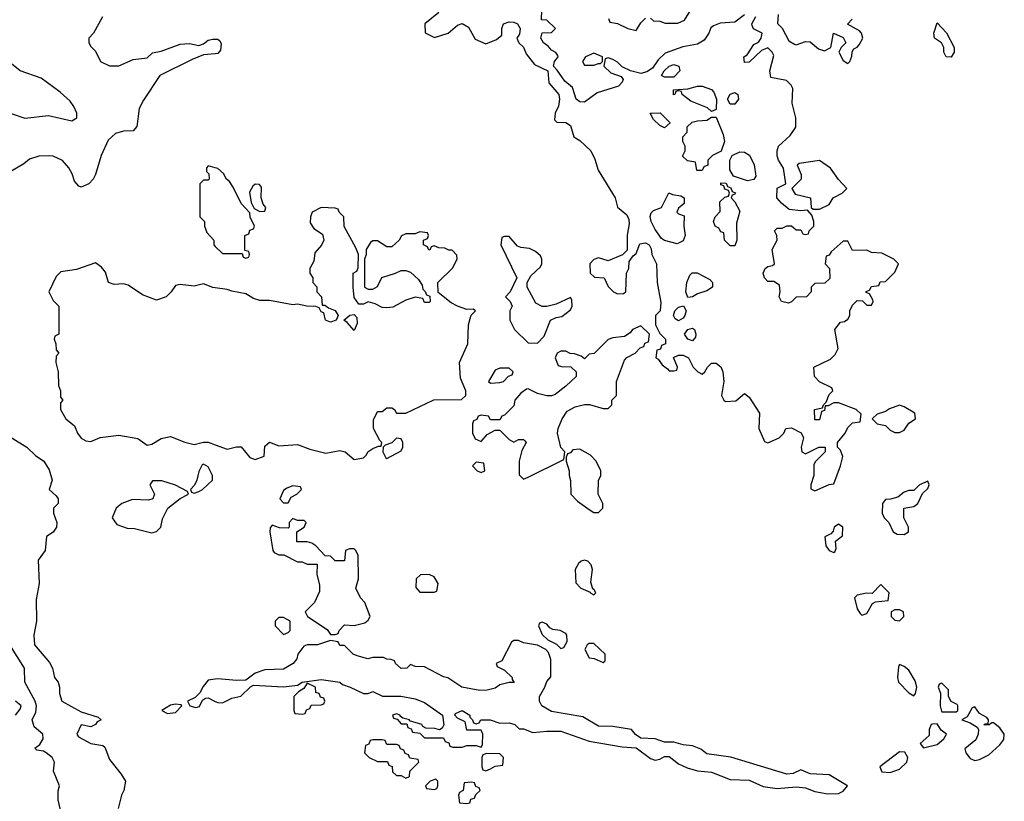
# Model space of a CAD drawing. Header units: inches. Extents: x 2380249 to 2585472, y 382747 to 546448.
# Tile 181 of 256: x 2469168 to 2473355, y 474524 to 477848. Entities that reach past the tile are written whole.
import ezdxf

# ---------------------------------------------------------------- set-up
doc = ezdxf.new("R2010")
doc.units = ezdxf.units.IN
doc.header["$MEASUREMENT"] = 0
doc.layers.add('C4467', color=7, linetype='Continuous')
doc.layers.add('C4477', color=7, linetype='Continuous')

msp = doc.modelspace()

# ---------------------------------------------------------------- linework, layer by layer
at = {"layer": 'C4467', "color": 4}
for points, elevation in [([(2469519.6, 477860.4), (2469482, 477790), (2469462, 477770), (2469462, 477750), (2469470, 477734), (2469490, 477714), (2469512, 477670), (2469550, 477651.3), (2469590, 477651.3), (2469650, 477678.8), (2469710, 477686), (2469733.2, 477706.8), (2469770, 477714), (2469850, 477744), (2469890, 477747.3), (2469930, 477738.8), (2469950, 477744.7), (2469970, 477761), (2469990, 477764.7), (2470000, 477764.7)], 52), ([(2470000, 477703.2), (2469950, 477699), (2469901.1, 477678.9), (2469764.7, 477610), (2469694.4, 477505.6), (2469676, 477470), (2469666.8, 477393.2), (2469650, 477375.3), (2469610, 477374), (2469575.3, 477364.7), (2469544.5, 477335.5), (2469514.8, 477270), (2469491, 477190), (2469481, 477170), (2469462, 477150), (2469430, 477135.3), (2469420.2, 477140.2), (2469401.5, 477161.5), (2469391.9, 477191.9), (2469377.5, 477217.5), (2469350, 477248.7), (2469310, 477268), (2469290, 477268.7), (2469250, 477268), (2469210, 477255.3), (2469185.4, 477234.6), (2469130, 477202)], 52), ([(2469090, 477463.7), (2469190, 477429.4), (2469290, 477440.9), (2469390, 477417.2), (2469411, 477430), (2469410.8, 477450), (2469398.8, 477478.8), (2469382, 477502), (2469339.9, 477539.9), (2469259.3, 477599.3), (2469170, 477630.6), (2469126.6, 477666.6)], 48), ([(2470000, 477218), (2469970, 477226), (2469962, 477218), (2469962, 477202), (2469972, 477192), (2469974, 477170), (2469970, 477166), (2469950, 477166), (2469934, 477150), (2469934, 477010), (2469954, 476990), (2469954, 476970), (2469963.6, 476943.6), (2469994, 476910), (2469994, 476890), (2470000, 476884)], 56), ([(2470000, 476707.9), (2469990, 476709.2), (2469950, 476724), (2469910, 476715.3), (2469850, 476722), (2469830, 476718), (2469812, 476690), (2469790.9, 476669.1), (2469750, 476655.3), (2469690, 476678), (2469630, 476719), (2469610, 476724), (2469570, 476722), (2469546, 476730), (2469533.6, 476773.6), (2469516, 476796), (2469490, 476814), (2469410, 476786), (2469343.6, 476776.4), (2469323.6, 476756.4), (2469292, 476690), (2469310, 476654), (2469334, 476630), (2469334, 476510), (2469318, 476502), (2469314, 476490), (2469322, 476470), (2469323.6, 476443.6), (2469334, 476430), (2469323.6, 476416.4), (2469322, 476390), (2469332, 476350), (2469332.7, 476292.7), (2469342, 476270), (2469342, 476242), (2469352, 476230), (2469342, 476218), (2469342, 476190), (2469364.7, 476150), (2469401.4, 476121.4), (2469414, 476090), (2469430, 476067.7), (2469450, 476057.3), (2469470, 476054.8), (2469510, 476071.3), (2469590, 476081), (2469670, 476066.8), (2469710, 476038), (2469730, 476042.8), (2469770, 476067.3), (2469810, 476074.8), (2469870, 476050.8), (2469910, 476041), (2469950, 476051), (2469970, 476050.8), (2470000, 476039.6)], 56), ([(2469102, 476090), (2469198, 476030), (2469235.3, 475995.3), (2469270.6, 475970.6), (2469293.4, 475933.4), (2469306, 475890), (2469294, 475850), (2469323.6, 475823.6), (2469332, 475810), (2469331.3, 475790), (2469311.3, 475770), (2469311.3, 475750), (2469326, 475710), (2469324.7, 475690), (2469310, 475668), (2469282, 475650), (2469276, 475590), (2469246, 475550), (2469250.8, 475450), (2469238, 475382), (2469239.3, 475290), (2469228.2, 475230), (2469230.8, 475190), (2469294.2, 475114.2), (2469307.3, 475090), (2469316, 475050), (2469331.3, 475030), (2469338, 475010), (2469336.9, 474983.1), (2469346.8, 474950), (2469430, 474904.7), (2469502, 474882), (2469514, 474870), (2469498, 474862), (2469490.8, 474850), (2469470, 474840.9), (2469430, 474849), (2469410.6, 474810), (2469417.5, 474797.5), (2469470, 474770.4), (2469522, 474762), (2469530, 474754), (2469550, 474702), (2469599.8, 474639.8), (2469618, 474610), (2469611.3, 474570), (2469601, 474550), (2469587.1, 474492.9)], 52), ([(2469346, 474470), (2469331.3, 474530), (2469331.6, 474568.4), (2469338, 474590), (2469311.6, 474651.6), (2469316, 474690), (2469306, 474710), (2469281, 474730), (2469270, 474737.3), (2469241, 474741), (2469232, 474750), (2469254, 474766), (2469267.3, 474790), (2469266, 474810), (2469230, 474841), (2469220.7, 474870), (2469236.8, 474903.2), (2469239.1, 474930), (2469233.4, 474950), (2469190.6, 475030), (2469188, 475090), (2469126.8, 475190)], 48), ([(2470000, 475043.6), (2469970, 475039), (2469947.7, 475012.3), (2469934.8, 474985.2), (2469914, 474966), (2469882, 474950), (2469892, 474930), (2469916.5, 474923.5), (2469932.3, 474927.7), (2469945.2, 474954.8), (2469958, 474962), (2469970, 474964), (2470000, 474949)], 56), ([(2469150.8, 474890), (2469170, 474915.3), (2469174, 474930), (2469150.8, 474950)], 44)]:
    msp.add_lwpolyline(points, dxfattribs=dict(at, elevation=elevation))
at = {"layer": 'C4467', "color": 4, "elevation": 56}
for points in [[(2469950, 475958), (2469944.7, 475955.3), (2469930, 475926), (2469922, 475890), (2469912, 475868), (2469894, 475850), (2469898, 475838), (2469910, 475834), (2469930, 475842), (2469946, 475850), (2469988, 475890), (2469988, 475910), (2469970, 475946)], [(2469772.7, 475887.3), (2469732.7, 475887.3), (2469722, 475870), (2469742, 475830), (2469734, 475810), (2469716, 475804), (2469647.3, 475807.3), (2469602, 475790), (2469578, 475770), (2469562, 475730), (2469581, 475701), (2469625.4, 475685.4), (2469656.4, 475683.6), (2469730, 475666), (2469750, 475671.3), (2469768.7, 475690), (2469775.3, 475724.7), (2469798, 475770), (2469850, 475812), (2469886, 475830), (2469882, 475842), (2469830, 475868.7)], [(2469830, 474937.2), (2469810, 474932.7), (2469772, 474910), (2469796.9, 474896.9), (2469830, 474901), (2469858, 474930), (2469854.6, 474934.6)]]:
    msp.add_lwpolyline(points, close=True, dxfattribs=at)
at = {"layer": 'C4477', "color": 4}
for points, elevation in [([(2471850, 477854), (2471863.6, 477843.6), (2471890, 477842), (2471912.7, 477832.7), (2471967.3, 477832.7), (2471994.6, 477845.4), (2472035.3, 477910)], 56), ([(2470950, 477879), (2470891.3, 477830), (2470892, 477792), (2470932.7, 477772.7), (2470990, 477791.3), (2471030, 477824.7), (2471050, 477832), (2471076.9, 477816.9), (2471105.4, 477765.4), (2471150, 477744.7), (2471196.4, 477763.6), (2471218, 477782), (2471218, 477810), (2471226, 477830), (2471250, 477838.8), (2471270, 477837.3), (2471284.7, 477830), (2471296, 477810), (2471293.7, 477786.3), (2471282, 477770), (2471291.3, 477750), (2471310, 477731.3), (2471322.5, 477702.5), (2471358, 477658), (2471414, 477630), (2471418.8, 477578.8), (2471460.7, 477530), (2471464, 477510), (2471459.1, 477480.9), (2471444.7, 477450), (2471442, 477422), (2471452, 477412), (2471490, 477411), (2471510, 477398), (2471524.7, 477350), (2471550, 477334.8), (2471597.3, 477290), (2471614.4, 477254.4), (2471628.3, 477208.3), (2471700.7, 477090), (2471710.8, 477050.8), (2471750, 477018), (2471758.5, 476998.5), (2471759.8, 476980.2), (2471752, 476932), (2471752, 476868), (2471732, 476848), (2471670, 476822), (2471630, 476835.3), (2471610, 476828), (2471592, 476810), (2471594, 476770), (2471612.7, 476752.7), (2471654, 476750), (2471670, 476714), (2471694, 476690), (2471710, 476682), (2471736.4, 476683.6), (2471746, 476690), (2471748, 476770), (2471758, 476790), (2471760.4, 476819.6), (2471776.4, 476843.6), (2471790, 476854), (2471805.6, 476894.4), (2471830, 476898.8), (2471844.7, 476890), (2471854, 476874), (2471856, 476850), (2471876, 476810), (2471878.8, 476730), (2471895.3, 476644.7), (2471892, 476610), (2471872, 476590), (2471872, 476550), (2471890, 476514), (2471914, 476490), (2471914, 476470), (2471898, 476462), (2471892.7, 476447.3), (2471878, 476442), (2471874, 476410), (2471883.6, 476403.6), (2471899.6, 476379.6), (2471923.6, 476363.6), (2471930, 476354), (2471950, 476354), (2471962, 476358), (2471966, 476370), (2471948.4, 476411.6), (2471970, 476422), (2471990, 476422), (2472012, 476410), (2472032, 476370), (2472052, 476350), (2472070, 476341), (2472082, 476350), (2472092.7, 476370), (2472110, 476387.3), (2472130, 476388), (2472150, 476371), (2472158, 476350), (2472162.8, 476310), (2472152, 476250), (2472162, 476230), (2472170, 476224.7), (2472213.2, 476226.8), (2472250, 476258), (2472270, 476242), (2472314.2, 476174.2), (2472310.8, 476110), (2472334.8, 476054.8), (2472350, 476048), (2472398, 476070), (2472418, 476090), (2472426, 476110), (2472450, 476112), (2472491.1, 476091.1), (2472502, 476070), (2472492, 476030), (2472494, 476010), (2472510, 476002), (2472566, 476030), (2472594, 476030), (2472594, 476010), (2472551.6, 475968.4), (2472544.7, 475955.3), (2472544.7, 475910), (2472532, 475870), (2472532.7, 475852.7), (2472550, 475844.7), (2472610, 475872), (2472630, 475874), (2472659, 475950), (2472668.7, 475990), (2472658, 476018), (2472646, 476030), (2472646, 476050), (2472678, 476090), (2472690, 476114), (2472710, 476134), (2472742, 476138), (2472746, 476170), (2472726, 476190), (2472650, 476218), (2472630, 476218), (2472606, 476206), (2472594, 476206), (2472590, 476186), (2472578, 476182), (2472570, 476146), (2472550, 476146), (2472548, 476190), (2472582, 476198), (2472586, 476210), (2472598, 476222), (2472610, 476254), (2472626, 476270), (2472622, 476282), (2472570, 476308), (2472548, 476330), (2472546, 476370), (2472616.4, 476403.6), (2472636.4, 476423.6), (2472648.7, 476450), (2472635.3, 476530), (2472658, 476562), (2472675.3, 476564.7), (2472690, 476574), (2472698, 476590), (2472698, 476610), (2472710, 476634), (2472730, 476654), (2472752.7, 476652.7), (2472770, 476634), (2472790, 476634), (2472798, 476650), (2472796.4, 476656.4), (2472782, 476682), (2472767.3, 476687.3), (2472767.3, 476692.7), (2472782, 476698), (2472790, 476714), (2472822, 476718), (2472827.3, 476732.7), (2472850, 476734), (2472890, 476774), (2472906, 476810), (2472886, 476830), (2472834.6, 476854.6), (2472790, 476858), (2472770, 476868), (2472710, 476866), (2472690, 476906), (2472670, 476906), (2472619.6, 476860.4), (2472610, 476846), (2472598, 476842), (2472594, 476810), (2472612, 476790), (2472612.7, 476747.3), (2472592, 476728), (2472550, 476726), (2472534, 476710), (2472534, 476690), (2472514, 476670), (2472470, 476668), (2472450, 476648), (2472436.9, 476643.1), (2472408, 476650), (2472398, 476670), (2472402, 476690), (2472399, 476719), (2472375.3, 476735.3), (2472350, 476735.3), (2472335.3, 476750), (2472329.2, 476770), (2472338, 476790), (2472350, 476798), (2472370, 476802), (2472378, 476810), (2472368.7, 476870), (2472388.7, 476910), (2472388, 476930), (2472378, 476950), (2472390, 476962), (2472410, 476962), (2472430, 476972), (2472450, 476972), (2472470, 476954), (2472490, 476954), (2472498, 476938), (2472510, 476934), (2472522, 476938), (2472526, 476950), (2472546, 476970), (2472546, 476990), (2472536.4, 477016.4), (2472518, 477038), (2472490, 477035.3), (2472440.4, 477040.4), (2472407.3, 477067.3), (2472388, 477090), (2472388.7, 477131.3), (2472426, 477150), (2472416.4, 477216.4), (2472395.3, 477250), (2472389.1, 477269.1), (2472389.1, 477290.9), (2472395.3, 477310), (2472444.7, 477355.3), (2472469, 477391), (2472469.1, 477430.9), (2472453.6, 477493.6), (2472456, 477556), (2472448.7, 477570), (2472429.1, 477589.1), (2472362, 477602), (2472358, 477630), (2472375.3, 477695.3), (2472368, 477710), (2472350, 477728), (2472322.8, 477717.2), (2472270, 477668), (2472250, 477666), (2472248, 477690), (2472262, 477698), (2472290, 477742), (2472310, 477752), (2472322, 477770), (2472326, 477790), (2472289, 477809), (2472283.1, 477823.1), (2472282, 477830), (2472299, 477861)], 56), ([(2472250, 477869), (2472210, 477837.2), (2472146.8, 477833.2), (2472118, 477822), (2472107.3, 477812.7), (2472098.8, 477790), (2472078.9, 477761.1), (2472050, 477743.7), (2471987.9, 477732.1), (2471913.7, 477706.3), (2471882.8, 477677.2), (2471858.5, 477641.5), (2471834.4, 477625.6), (2471810, 477619.3), (2471766, 477630), (2471730, 477648), (2471710, 477668), (2471690, 477678), (2471670, 477686), (2471658, 477682), (2471652, 477650), (2471682, 477622), (2471726, 477606), (2471734, 477594), (2471730, 477582), (2471715.2, 477564.8), (2471623.5, 477536.5), (2471570, 477497.2), (2471550, 477499.3), (2471534, 477510), (2471519, 477559), (2471486, 477586), (2471454, 477634), (2471438, 477650), (2471442, 477670), (2471458, 477690), (2471456.4, 477696.4), (2471448.7, 477708.7), (2471430, 477718), (2471416, 477736), (2471395.3, 477750), (2471384, 477770), (2471390, 477792), (2471430, 477794), (2471446, 477810), (2471410, 477846), (2471387.3, 477847.3), (2471388, 477890)], 56), ([(2471672.7, 477852.7), (2471678, 477838), (2471710, 477832), (2471754, 477810), (2471790, 477802), (2471810, 477834), (2471830, 477854)], 56), ([(2472393.4, 477870), (2472391.1, 477831.1), (2472410, 477812), (2472438.8, 477758.8), (2472463.5, 477743.5), (2472470, 477741), (2472510, 477754.8), (2472530, 477754), (2472564.5, 477724.5), (2472590, 477716), (2472618, 477730), (2472628.9, 477791.1), (2472670, 477772), (2472682, 477750), (2472662, 477730), (2472652, 477710), (2472670, 477674), (2472690, 477662), (2472698, 477670), (2472707.3, 477692.7), (2472708, 477712), (2472715.3, 477724.7), (2472730, 477731.3), (2472738.6, 477741.4), (2472754, 477770), (2472748.7, 477790), (2472740.2, 477800.2), (2472688.9, 477828.9), (2472708, 477850)], 56), ([(2470000, 477764.7), (2470010, 477764.7), (2470018.8, 477758.8), (2470025.4, 477745.4), (2470022, 477718), (2470010, 477704), (2470000, 477703.2)], 52), ([(2470000, 476884), (2470030, 476854), (2470114, 476854), (2470118, 476838), (2470130, 476834), (2470142, 476838), (2470146, 476850), (2470142, 476862), (2470126, 476866), (2470126, 476930), (2470142, 476938), (2470147.3, 476952.7), (2470162, 476958), (2470166, 476970), (2470148.4, 477008.4), (2470147.3, 477027.3), (2470110, 477066), (2470076.4, 477136.4), (2470060.4, 477160.4), (2470048, 477170), (2470034.6, 477194.6), (2470010, 477215.3), (2470000, 477218)], 56), ([(2470000, 476039.6), (2470050, 476021), (2470090, 476031.3), (2470110, 476031.3), (2470146.8, 475986.8), (2470170, 475978), (2470208, 475992), (2470210, 476034), (2470230, 476051.3), (2470270, 476036), (2470350, 476040.7), (2470401.6, 476021.6), (2470470, 476004), (2470530, 476016), (2470552, 476010), (2470590, 475978), (2470630, 475984.7), (2470643.1, 475996.9), (2470648.7, 476010), (2470670, 476024.7), (2470694, 476034), (2470706, 476034), (2470708, 476050), (2470699, 476059), (2470673.2, 476110), (2470673.2, 476146.8), (2470690, 476182), (2470710, 476182), (2470730, 476198), (2470750, 476198), (2470762, 476190), (2470770, 476174), (2470810, 476174), (2470928.9, 476231.1), (2471047.3, 476232.7), (2471066, 476250), (2471066, 476270), (2471043.1, 476323.1), (2471039, 476390), (2471074, 476470), (2471077.2, 476550), (2471083.1, 476576.9), (2471088, 476592), (2471106, 476610), (2471096.4, 476616.4), (2471070, 476615.3), (2471030, 476629), (2471003.2, 476643.2), (2470947.3, 476687.3), (2470946, 476730), (2471008.4, 476791.6), (2471028, 476830), (2471027.3, 476847.3), (2471007.3, 476867.3), (2470992.7, 476867.3), (2470976.4, 476876.4), (2470950, 476878), (2470930, 476886), (2470918, 476882), (2470914, 476870), (2470908, 476868), (2470902, 476882), (2470886, 476890), (2470886, 476910), (2470902, 476918), (2470906, 476930), (2470902, 476942), (2470870, 476946), (2470850, 476938), (2470810, 476938), (2470791.6, 476928.4), (2470782, 476910), (2470750, 476882), (2470730, 476882), (2470690, 476908), (2470670, 476908), (2470659.6, 476900.4), (2470642, 476870), (2470642, 476850), (2470634, 476830), (2470634, 476710), (2470650, 476702), (2470670, 476702), (2470690, 476714), (2470708, 476752), (2470766, 476770), (2470790, 476782), (2470810, 476782), (2470830, 476774), (2470863.6, 476743.6), (2470879.6, 476719.6), (2470882, 476702), (2470892.7, 476692.7), (2470898, 476678), (2470912.7, 476672.7), (2470914, 476650), (2470910, 476646), (2470890, 476646), (2470882, 476662), (2470850, 476668), (2470810, 476655.3), (2470754.4, 476625.6), (2470730, 476622), (2470710, 476624), (2470680.2, 476640.2), (2470650, 476648.7), (2470630, 476638), (2470610, 476638), (2470590, 476666), (2470586, 476710), (2470586, 476770), (2470602, 476778), (2470607.3, 476792.7), (2470608.7, 476850), (2470598, 476878), (2470548.4, 476968.4), (2470546, 477010), (2470526, 477030), (2470522, 477042), (2470510, 477046), (2470450, 477048.7), (2470412, 477030), (2470404.7, 477010), (2470403.6, 476983.6), (2470419.6, 476959.6), (2470455.3, 476935.3), (2470461, 476910), (2470451, 476889), (2470423.6, 476856.4), (2470419.6, 476820.4), (2470402, 476790), (2470402, 476770), (2470414, 476750), (2470414, 476730), (2470431.6, 476711.6), (2470432, 476690), (2470451.3, 476670), (2470454, 476634), (2470466, 476634), (2470482, 476622), (2470510, 476611), (2470522, 476590), (2470514, 476570), (2470490, 476562), (2470468, 476570), (2470462, 476602), (2470450, 476606), (2470442, 476622), (2470428, 476628), (2470389.1, 476629.1), (2470350, 476638), (2470330, 476635.3), (2470230, 476654), (2470190, 476654), (2470162, 476662), (2470130, 476682), (2470070, 476693.2), (2470050, 476701.2), (2470000, 476707.9)], 56), ([(2470000, 474949), (2470010, 474944), (2470030, 474942.8), (2470070, 474962.8), (2470109.1, 474970.9), (2470149, 475011), (2470162, 475018), (2470290, 475010.7), (2470350, 475018), (2470370, 475030.8), (2470450, 475042), (2470530, 475031), (2470541, 475021), (2470574, 475010), (2470630, 474982), (2470650, 474982), (2470670, 474990.8), (2470711, 474971), (2470789.5, 474970.5), (2470850, 474959.3), (2470890, 474943.8), (2470966.8, 474890), (2470971.3, 474848.7), (2470964.7, 474835.3), (2470952.7, 474827.3), (2470933.2, 474833.2), (2470895.3, 474835.3), (2470882, 474842), (2470878, 474850), (2470826, 474866), (2470826, 474870), (2470798, 474878), (2470786, 474886), (2470786, 474890), (2470770, 474895.3), (2470754, 474890), (2470758, 474878), (2470774, 474874), (2470790, 474854), (2470814, 474854), (2470818, 474838), (2470832.7, 474832.7), (2470838, 474818), (2470870, 474814), (2470890, 474794), (2470970, 474794), (2470978, 474778), (2470992.7, 474772.7), (2470998, 474758), (2471010, 474754), (2471050, 474754), (2471070, 474762), (2471110, 474762), (2471130, 474754), (2471136.4, 474763.6), (2471138, 474810), (2471130, 474826), (2471070, 474826), (2471062, 474862), (2471030, 474878), (2471018, 474890), (2471022, 474898), (2471050, 474910.8), (2471082, 474890), (2471082, 474882), (2471094, 474870), (2471098, 474858), (2471110, 474854), (2471122, 474858), (2471129, 474871), (2471169.2, 474870.8), (2471210, 474856), (2471250, 474858), (2471274, 474850), (2471292.7, 474832.7), (2471310, 474832), (2471350, 474816), (2471410, 474822.8), (2471470, 474822.8), (2471590, 474779.1), (2471730, 474755.5), (2471790, 474750.8), (2471850, 474706), (2471870, 474698.8), (2471890, 474702.8), (2471910, 474714), (2471930, 474714), (2471970, 474682.8), (2472006, 474666), (2472050, 474654), (2472110, 474647.3), (2472190, 474616.3), (2472270, 474613.4), (2472330, 474586.8), (2472390, 474578), (2472470, 474584.9), (2472510, 474582), (2472550, 474565.5), (2472604.7, 474555.3), (2472650, 474557.3), (2472670, 474566.8), (2472688, 474590), (2472610, 474637.2), (2472530, 474641.2), (2472490, 474658), (2472457.3, 474642.7), (2472430, 474639.3), (2472192.1, 474712.1), (2472090, 474726.6), (2472065.1, 474745.1), (2472030, 474759.3), (2471990, 474763.7), (2471950, 474775.3), (2471910, 474776), (2471870, 474789.5), (2471810, 474792.3), (2471787.5, 474807.5), (2471770, 474829), (2471690, 474842), (2471630, 474843.7), (2471562.7, 474882.7), (2471430, 474906), (2471389, 474930), (2471379, 474950), (2471379, 474970), (2471402, 475010), (2471410, 475034), (2471427.3, 475052.7), (2471427.3, 475127.3), (2471416.4, 475156.4), (2471406, 475170), (2471370, 475188), (2471310, 475198), (2471290, 475208), (2471270, 475208), (2471259.6, 475200.4), (2471218, 475122), (2471194, 475110), (2471198, 475098), (2471230, 475082), (2471262, 475050), (2471262, 475042), (2471271.3, 475028.7), (2471250, 475028.7), (2471210, 475019), (2471190, 475005.2), (2471156.4, 474996.4), (2471125.4, 474994.6), (2471048, 475010), (2470989.4, 475049.4), (2470970, 475054), (2470890, 475095.3), (2470850, 475098), (2470830, 475106), (2470814, 475090), (2470790, 475089), (2470766, 475110), (2470762, 475122), (2470747.3, 475127.3), (2470730, 475128), (2470715.3, 475135.3), (2470670, 475135.3), (2470649.3, 475129.3), (2470603.1, 475143.1), (2470586, 475150), (2470550, 475186), (2470530, 475186), (2470522, 475202), (2470490, 475208), (2470434, 475190), (2470391, 475189), (2470376.9, 475183.1), (2470350.8, 475149.2), (2470346, 475130), (2470331, 475110), (2470290, 475086.6), (2470210, 475082.7), (2470170, 475069.2), (2470130, 475039), (2470090, 475037.2), (2470010, 475045.2), (2470000, 475043.6)], 56)]:
    msp.add_lwpolyline(points, dxfattribs=dict(at, elevation=elevation))
for points, elevation in [([(2473130, 477688.7), (2473108, 477690), (2473098, 477710), (2473098, 477730), (2473088.9, 477748.9), (2473058, 477770), (2473055.3, 477790), (2473070, 477834), (2473110, 477792), (2473142, 477730), (2473142, 477710)], 52), ([(2471610, 477706), (2471574, 477690), (2471562, 477670), (2471570, 477654), (2471610, 477654), (2471630, 477662), (2471638, 477662), (2471646, 477670), (2471646, 477690)], 56), ([(2471910, 477604), (2471898, 477610), (2471908.7, 477630), (2471929.5, 477650.5), (2471950, 477657.3), (2471971.3, 477650), (2471976, 477630), (2471950, 477604)], 56), ([(2472110, 477458), (2472093.2, 477473.2), (2472022, 477502), (2471986, 477530), (2471982, 477542), (2471970, 477546), (2471958, 477542), (2471954, 477530), (2471948.4, 477528.4), (2471948, 477550), (2472010, 477554), (2472050, 477564.7), (2472070, 477564.7), (2472110, 477551.3), (2472119.8, 477539.8), (2472132, 477510), (2472130, 477466)], 56), ([(2472210, 477488.7), (2472189, 477489), (2472178, 477510), (2472188.9, 477531.1), (2472210, 477538), (2472222, 477530), (2472224.7, 477510)], 56), ([(2471910, 477388.7), (2471890, 477398), (2471863.1, 477423.1), (2471848.9, 477451.1), (2471891.6, 477451.6), (2471934, 477410)], 56), ([(2472070, 477206), (2472047.3, 477207.3), (2472042, 477242), (2472008.4, 477248.4), (2471987.3, 477267.3), (2471998, 477290), (2471998, 477310), (2471988, 477330), (2471988, 477350), (2472006, 477370), (2472007.3, 477392.7), (2472028.4, 477411.6), (2472050, 477418), (2472090, 477421), (2472110, 477434), (2472130, 477434), (2472159.8, 477359.8), (2472166, 477330), (2472151.3, 477288.7), (2472114, 477270), (2472094, 477250), (2472094, 477230), (2472078, 477222)], 56), ([(2472263.1, 477163.1), (2472203.1, 477183.1), (2472188, 477210), (2472188, 477250), (2472198, 477270), (2472230, 477286), (2472250, 477284.7), (2472271.3, 477271.3), (2472290.9, 477230.9), (2472298, 477182), (2472290, 477168)], 56), ([(2472570, 477248.7), (2472483.6, 477236.4), (2472474, 477230), (2472492, 477190), (2472491.3, 477170), (2472452, 477130), (2472466, 477106), (2472531.1, 477091.1), (2472534, 477050), (2472542, 477042), (2472570, 477042), (2472610, 477062), (2472628, 477090), (2472666, 477110), (2472686, 477130), (2472650, 477168), (2472616.5, 477216.5)], 56), ([(2470170, 477148), (2470159.6, 477140.4), (2470145.4, 477114.6), (2470152, 477070), (2470164.7, 477044.7), (2470190, 477032), (2470210, 477034), (2470215.3, 477050), (2470204, 477064), (2470195.3, 477090), (2470196.4, 477136.4), (2470187.3, 477147.3)], 56), ([(2472190, 476886), (2472166, 476910), (2472162, 476942), (2472150, 476946), (2472142, 476962), (2472126, 476970), (2472118, 476990), (2472126, 477010), (2472147.3, 477032.7), (2472146, 477074), (2472167.3, 477092.7), (2472182, 477098), (2472186, 477110), (2472182, 477122), (2472167.3, 477127.3), (2472162, 477142), (2472150, 477146), (2472150, 477154), (2472172.7, 477152.7), (2472178, 477138), (2472192.7, 477132.7), (2472198, 477118), (2472211.6, 477111.6), (2472210, 477106), (2472198, 477102), (2472194, 477090), (2472210, 477074), (2472230, 477034), (2472216.9, 476983.1), (2472218, 476910), (2472210, 476886)], 56), ([(2471964.7, 476895.3), (2471910, 476908.7), (2471898, 476918), (2471870, 476955.3), (2471853.2, 476990), (2471849.1, 477010.9), (2471854, 477026), (2471864, 477036), (2471898, 477050), (2471928.4, 477111.6), (2471944.7, 477104.7), (2471979.6, 477099.6), (2471994, 477090), (2471994, 477066), (2471970, 477046), (2471962, 477030), (2471970, 477022), (2471994, 477014), (2471992, 476970), (2471998, 476930), (2471990, 476908)], 56), ([(2471250, 476926), (2471230, 476926), (2471218, 476922), (2471214, 476890), (2471282, 476750), (2471254, 476690), (2471234, 476670), (2471254, 476650), (2471262, 476630), (2471252, 476610), (2471252, 476570), (2471272, 476530), (2471330, 476474), (2471370, 476472), (2471398, 476502), (2471426, 476570), (2471450, 476582), (2471473.6, 476586.4), (2471510, 476614), (2471518, 476630), (2471516.4, 476656.4), (2471510, 476666), (2471450, 476638), (2471410, 476628), (2471390, 476628), (2471363.1, 476643.1), (2471326, 476710), (2471326, 476730), (2471341.2, 476758.8), (2471383.1, 476796.9), (2471388.7, 476810), (2471388.7, 476830), (2471383.1, 476843.1), (2471362, 476862), (2471335.5, 476875.5), (2471299, 476879), (2471284.7, 476884.7)], 56), ([(2472010, 476666), (2472001.2, 476690), (2472005.2, 476730), (2472018, 476762), (2472028.4, 476771.6), (2472048.7, 476771.3), (2472103.6, 476743.6), (2472114, 476730), (2472114, 476710), (2472090, 476695.3), (2472050, 476682), (2472030, 476668.7)], 56), ([(2471970, 476568), (2471955.3, 476575.3), (2471948, 476590), (2471954, 476610), (2471970, 476626), (2471991.3, 476631.3), (2472002.8, 476610), (2471997.3, 476590), (2471990, 476579)], 56), ([(2470590, 476526), (2470560.4, 476560.4), (2470546, 476570), (2470572, 476592), (2470590, 476594), (2470602, 476582), (2470603.6, 476556.4)], 56), ([(2471810, 476546), (2471774, 476530), (2471763.6, 476516.4), (2471739.6, 476500.4), (2471690, 476495.3), (2471670, 476488), (2471611.1, 476428.9), (2471590, 476426), (2471570, 476406), (2471556.4, 476416.4), (2471527.3, 476427.3), (2471508.4, 476428.4), (2471490, 476438), (2471470, 476438), (2471454, 476430), (2471444.7, 476410), (2471458, 476378), (2471472.7, 476372.7), (2471512, 476372), (2471534, 476350), (2471534, 476330), (2471491.1, 476288.9), (2471445.4, 476254.6), (2471430, 476249), (2471410, 476249), (2471370, 476259), (2471330, 476278), (2471323.6, 476276.4), (2471299.6, 476260.4), (2471274, 476230), (2471270, 476206), (2471230, 476166), (2471218, 476162), (2471210, 476146), (2471170, 476146), (2471162, 476162), (2471130, 476166), (2471118, 476162), (2471112.7, 476147.3), (2471098, 476142), (2471094, 476130), (2471094, 476090), (2471105.4, 476065.4), (2471130, 476054), (2471156.4, 476083.6), (2471190, 476102), (2471210, 476102), (2471250, 476062), (2471270, 476052), (2471290, 476062), (2471310, 476062), (2471316.9, 476056.9), (2471322, 476050), (2471303.6, 476016.4), (2471292, 475970), (2471292.7, 475912.7), (2471310, 475894), (2471330, 475902), (2471482, 475978), (2471486, 476010), (2471468.9, 476028.9), (2471455.3, 476090), (2471458, 476110), (2471475.3, 476150), (2471496.4, 476183.6), (2471530, 476202), (2471570, 476211.3), (2471591.1, 476211.1), (2471650, 476194), (2471670, 476194), (2471686, 476210), (2471686, 476230), (2471706, 476250), (2471706, 476310), (2471740.2, 476399.8), (2471750, 476412), (2471786, 476430), (2471807.3, 476452.7), (2471822, 476458), (2471827.3, 476472.7), (2471842, 476478), (2471846, 476510)], 56), ([(2472030, 476482), (2472008.9, 476488.9), (2471995.3, 476510), (2472009, 476531), (2472030, 476536), (2472038, 476530), (2472044, 476510), (2472042, 476498)], 56), ([(2471250, 476366), (2471210, 476366), (2471190, 476358), (2471162, 476310), (2471170, 476302), (2471210, 476304.7), (2471226, 476310), (2471247.3, 476332.7), (2471262, 476338), (2471266, 476350)], 56), ([(2472910, 476208), (2472866.8, 476193.2), (2472850, 476182), (2472814, 476170), (2472794, 476150), (2472814, 476130), (2472850, 476122), (2472870, 476102), (2472890, 476092), (2472910, 476092), (2472930, 476102), (2472950, 476132), (2472978, 476150), (2472974.6, 476174.6), (2472930, 476202)], 56), ([(2470770, 476068), (2470751.3, 476048.7), (2470722, 476038), (2470714, 476030), (2470712, 476010), (2470724.7, 475984.7), (2470730, 475982), (2470790, 476014), (2470798, 476030), (2470798, 476050), (2470790, 476066)], 56), ([(2471550, 476022), (2471521, 476019), (2471510, 476006), (2471498, 476002), (2471492.7, 475987.3), (2471492, 475970), (2471504.7, 475930), (2471504.7, 475910), (2471511.1, 475888.9), (2471512, 475830), (2471539.8, 475799.8), (2471590, 475764.7), (2471610, 475752), (2471630, 475752), (2471648, 475770), (2471648, 475790), (2471628.7, 475830), (2471628.9, 475888.9), (2471639, 475910), (2471639, 475930), (2471619, 475970), (2471595.5, 475995.5)], 56), ([(2471110, 475966), (2471094, 475950), (2471114, 475930), (2471130, 475922), (2471146, 475930), (2471142, 475962)], 56), ([(2473030, 475886), (2472994, 475870), (2472970, 475846), (2472950, 475846), (2472930, 475838), (2472902, 475818), (2472871.1, 475808.9), (2472850, 475808), (2472838, 475790), (2472836, 475750), (2472844.7, 475730), (2472864.7, 475710), (2472882, 475670), (2472899.6, 475659.6), (2472930, 475658), (2472948, 475670), (2472948, 475690), (2472928.7, 475730), (2472928, 475770), (2472970, 475778), (2472988, 475790), (2473007.3, 475832.7), (2473030, 475854), (2473035.3, 475870)], 56), ([(2470330, 475866), (2470303.6, 475856.4), (2470290, 475846), (2470274, 475810), (2470290, 475794), (2470310, 475794), (2470323.1, 475816.9), (2470346, 475830), (2470366, 475850), (2470362, 475862)], 56), ([(2470330, 475726), (2470314, 475710), (2470314, 475690), (2470310, 475686), (2470272.7, 475687.3), (2470242, 475698), (2470232.7, 475687.3), (2470232, 475670), (2470244.7, 475590), (2470250, 475582), (2470270, 475572), (2470291.6, 475571.6), (2470350, 475542), (2470370, 475542), (2470390, 475532), (2470432.7, 475532.7), (2470432, 475490), (2470443.6, 475443.6), (2470443.6, 475416.4), (2470422, 475370), (2470382, 475330), (2470392, 475310), (2470475.3, 475255.3), (2470490, 475234), (2470510, 475234), (2470522, 475238), (2470526, 475250), (2470550, 475274), (2470590, 475272), (2470636.4, 475283.6), (2470650, 475294), (2470658, 475310), (2470635.3, 475370), (2470618, 475390), (2470598, 475430), (2470608.7, 475470), (2470608, 475570), (2470598, 475590), (2470590, 475598), (2470570, 475598), (2470554, 475590), (2470550, 475546), (2470510, 475546), (2470490, 475566), (2470467.3, 475567.3), (2470428, 475610), (2470410, 475622), (2470390, 475628), (2470347.3, 475627.3), (2470346, 475670), (2470378, 475690), (2470386, 475710), (2470378, 475718), (2470350, 475718)], 56), ([(2472650, 475702), (2472632, 475690), (2472627.1, 475672.9), (2472618, 475662), (2472591.6, 475648.4), (2472596, 475610), (2472610, 475591.3), (2472630, 475582), (2472635.3, 475584.7), (2472640.4, 475599.6), (2472638, 475630), (2472667.3, 475652.7), (2472668, 475690)], 56), ([(2471570, 475549), (2471555.3, 475544.7), (2471544.5, 475535.5), (2471531, 475510), (2471532.7, 475452.7), (2471554, 475430), (2471594, 475414), (2471594, 475410), (2471610, 475402), (2471618, 475410), (2471610, 475426), (2471606, 475426), (2471596.4, 475456.4), (2471604, 475510), (2471599, 475530), (2471584.7, 475544.7)], 56), ([(2470910, 475488), (2470872.7, 475487.3), (2470854, 475470), (2470852.7, 475432.7), (2470870, 475414), (2470930, 475414), (2470942, 475418), (2470948, 475450), (2470930, 475478)], 56), ([(2472830, 475446), (2472792.7, 475407.3), (2472768.7, 475408.7), (2472730, 475401.2), (2472718.8, 475390), (2472730, 475342), (2472742, 475322), (2472750, 475316), (2472770, 475322.8), (2472795.3, 475364.7), (2472807.3, 475372.7), (2472862, 475378), (2472866, 475410)], 56), ([(2470290, 475306), (2470270, 475306), (2470254, 475290), (2470254, 475270), (2470290, 475234), (2470310, 475242), (2470318, 475250), (2470318, 475290)], 56), ([(2472910, 475338), (2472890, 475338), (2472874, 475330), (2472874, 475310), (2472890, 475294), (2472910, 475292), (2472928, 475310), (2472926, 475330)], 56), ([(2471390, 475286), (2471378, 475282), (2471374, 475270), (2471390, 475234), (2471414, 475210), (2471451.6, 475191.6), (2471470, 475174), (2471482, 475178), (2471496.4, 475203.6), (2471495.3, 475230), (2471490, 475238), (2471466, 475250), (2471435.3, 475255.3), (2471422, 475262), (2471410, 475278)], 56), ([(2471610, 475195.3), (2471590, 475195.3), (2471582, 475190), (2471572, 475170), (2471590, 475134), (2471611.6, 475131.6), (2471650, 475114), (2471658, 475122), (2471658, 475150)], 56), ([(2472910, 475106), (2472904.7, 475095.3), (2472901, 475050), (2472906, 475030), (2472950, 474984.7), (2472970, 474972), (2472978, 474982), (2472984, 475010), (2472976.5, 475036.5), (2472950, 475082), (2472930, 475098)], 56), ([(2470390, 475026), (2470376.9, 475003.1), (2470354, 474990), (2470334, 474970), (2470334, 474910), (2470338, 474898), (2470370, 474894), (2470382, 474898), (2470387.3, 474912.7), (2470402, 474918), (2470407.3, 474932.7), (2470450, 474934), (2470462, 474938), (2470466, 474950), (2470462, 474962), (2470447.3, 474967.3), (2470442, 474982), (2470427.3, 474987.3), (2470426, 475010)], 56), ([(2473090, 475026), (2473078, 475022), (2473074, 475010), (2473083.6, 474983.6), (2473082.8, 474930), (2473087.9, 474907.9), (2473090, 474904.7), (2473150, 474904.7), (2473158, 474910), (2473158, 474930), (2473155.3, 474935.3), (2473128.7, 474948.7), (2473118, 474970), (2473118, 474998)], 56), ([(2473230, 474926), (2473218, 474922), (2473196.9, 474883.1), (2473174, 474870), (2473210, 474858), (2473239.8, 474839.8), (2473246, 474830), (2473244, 474810), (2473234, 474786), (2473187.5, 474747.5), (2473191.3, 474730), (2473210, 474706), (2473230, 474698), (2473250, 474702), (2473290, 474722), (2473336.5, 474763.5), (2473352.9, 474787.1), (2473355.3, 474810), (2473336.5, 474836.5), (2473310, 474858), (2473302, 474858), (2473291.1, 474848.9), (2473268.7, 474848.7), (2473274, 474854), (2473286, 474854), (2473288, 474870), (2473280.4, 474880.4), (2473250, 474898)], 56), ([(2473070, 474853.2), (2473050, 474852.7), (2473044.7, 474850), (2473036, 474830), (2473035.9, 474804.1), (2472998, 474770), (2473011.6, 474751.6), (2473070, 474765.5), (2473098, 474790), (2473109, 474810), (2473087.2, 474827.2)], 56), ([(2470710, 474786), (2470670, 474786), (2470658, 474782), (2470652.7, 474767.3), (2470638, 474762), (2470634, 474730), (2470654, 474710), (2470690, 474694), (2470732.7, 474692.7), (2470738, 474678), (2470752.7, 474672.7), (2470754, 474650), (2470770, 474634), (2470790, 474634), (2470810, 474622), (2470826, 474630), (2470827.3, 474652.7), (2470866, 474690), (2470862, 474702), (2470827.3, 474707.3), (2470822, 474722), (2470807.3, 474727.3), (2470802, 474742), (2470787.3, 474747.3), (2470782, 474762), (2470770, 474766), (2470730, 474766), (2470722, 474782)], 56), ([(2471152.7, 474727.3), (2471138, 474722), (2471134, 474710), (2471134, 474670), (2471138, 474658), (2471150, 474654), (2471170, 474662), (2471190, 474674), (2471222, 474678), (2471226, 474710), (2471210, 474726)], 56), ([(2472910, 474734), (2472826, 474670), (2472834, 474650), (2472870, 474646.8), (2472910, 474660.7), (2472941.2, 474690), (2472945.2, 474710), (2472932.5, 474732.5)], 56), ([(2470938, 474618), (2470914, 474610), (2470894, 474590), (2470898, 474578), (2470930, 474574), (2470942, 474578), (2470946, 474590), (2470946, 474610)], 56), ([(2471090, 474606), (2471058, 474602), (2471054, 474570), (2471038, 474562), (2471034, 474550), (2471038, 474518), (2471070, 474514), (2471082, 474518), (2471087.3, 474532.7), (2471102, 474538), (2471107.3, 474552.7), (2471126, 474570), (2471122, 474582), (2471107.3, 474587.3), (2471102, 474602)], 56)]:
    msp.add_lwpolyline(points, close=True, dxfattribs=dict(at, elevation=elevation))

doc.saveas('drawing.dxf')
